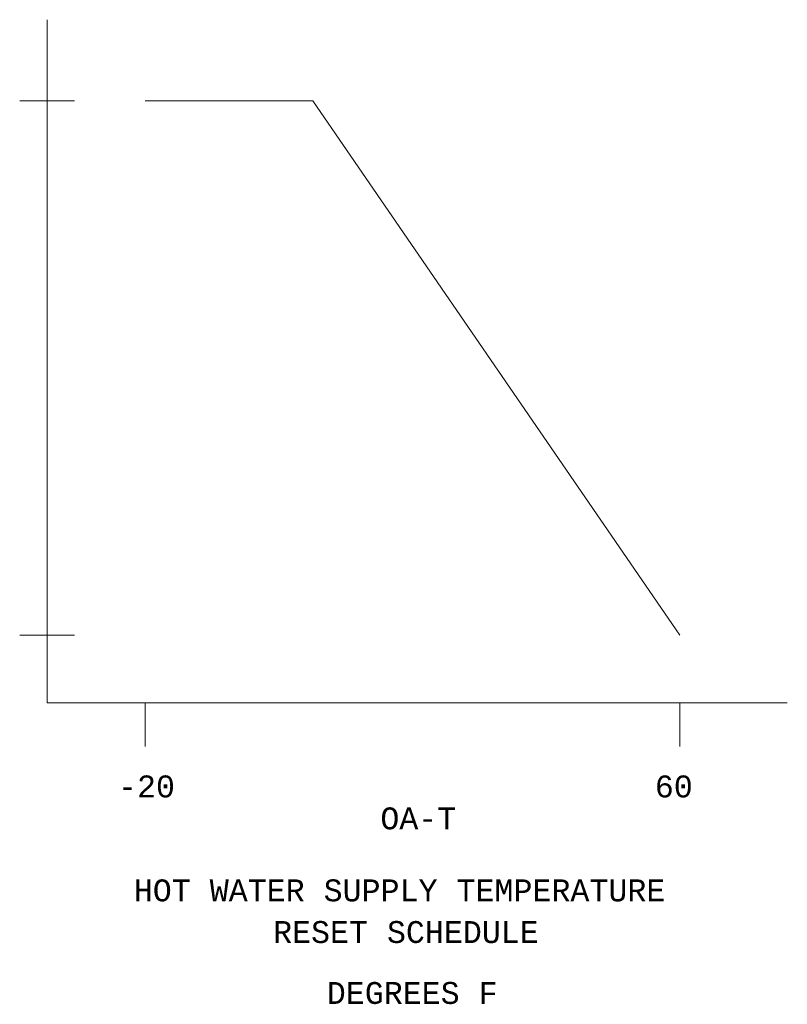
# Model space of a CAD drawing. Header units: inches. Extents: x 6.9 to 32.1, y 0.4 to 18.5.
# Tile 2 of 2: x 24 to 27.5, y 14 to 18.5. Entities that reach past the tile are written whole.
import ezdxf
from ezdxf.enums import TextEntityAlignment as Align

# ---------------------------------------------------------------- set-up
doc = ezdxf.new("R2010")
doc.units = ezdxf.units.IN
doc.header["$MEASUREMENT"] = 0
for name, color, linetype, lineweight in [('M-ANNO-TEXT', 2, 'Continuous', 30), ('M-DIAG-GRPH', 6, 'Continuous', 13), ('M-DIAG-INPD', 1, 'Continuous', 0)]:
    doc.layers.add(name, color=color, linetype=linetype, lineweight=lineweight)
doc.styles.add('CONTROLTXT', font='monotxt.shx')

msp = doc.modelspace()

# ---------------------------------------------------------------- linework, layer by layer
at = {"layer": 'M-DIAG-GRPH', "linetype": 'Continuous'}
for p, q in [((24.1194, 18.5081), (24.1194, 15.3909)), ((23.9944, 18.1381), (24.2444, 18.1381)), ((23.9944, 15.7), (24.2444, 15.7)), ((24.1194, 15.3909), (27.4951, 15.3909)), ((24.5673, 15.3909), (24.5673, 15.1909)), ((27.0055, 15.3909), (27.0055, 15.1909))]:
    msp.add_line(p, q, dxfattribs=at)
at = {"layer": 'M-DIAG-GRPH'}
for p, q in [((24.5673, 18.1381), (25.3308, 18.1381)), ((25.3308, 18.1381), (27.0055, 15.7))]:
    msp.add_line(p, q, dxfattribs=at)

# ---------------------------------------------------------------- texts
at = {"layer": 'M-ANNO-TEXT', "linetype": 'Continuous', "style": 'CONTROLTXT'}
for s, height, p in [('OA-T', 0.1, (25.8124, 14.8634)), ('HOT WATER SUPPLY TEMPERATURE ', 0.100026, (25.7701, 14.5348)), ('RESET SCHEDULE', 0.1, (25.7558, 14.3447))]:
    msp.add_text(s, height=height, dxfattribs=at).set_placement(p, align=Align.MIDDLE_CENTER)
at = {"layer": 'M-DIAG-INPD', "linetype": 'Continuous', "style": 'CONTROLTXT'}
for s, p in [('-20', (24.5726, 15.0092)), ('60', (26.9775, 15.0092)), ('DEGREES F', (25.7845, 14.0667))]:
    msp.add_text(s, height=0.1, dxfattribs=at).set_placement(p, align=Align.MIDDLE_CENTER)

doc.saveas('drawing.dxf')
